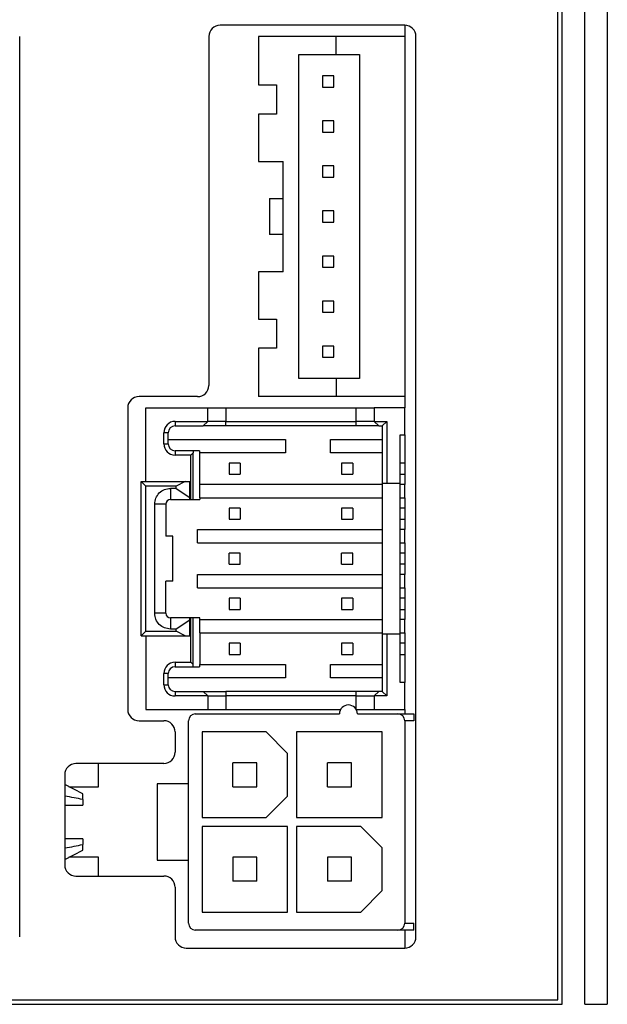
# Model space of a CAD drawing. Header units: millimetres. Extents: x 0 to 594, y 0 to 420.
# Tile 18 of 36: x 403 to 429, y 228 to 272. Entities that reach past the tile are written whole.
import ezdxf

# ---------------------------------------------------------------- set-up
doc = ezdxf.new("R2010")
doc.units = ezdxf.units.MM
doc.header["$PDSIZE"] = -1
doc.styles.get("Standard").update_dxf_attribs({"font": 'txt.shx', "bigfont": 'whgtxt.shx'})
doc.dimstyles.new('ISO-25', dxfattribs={"dimtxt": 2.5, "dimasz": 2.5, "dimexe": 1.25, "dimexo": 0.625, "dimtad": 1, "dimtxsty": 'Standard', "dimcen": 2.5, "dimadec": 0, "dimazin": 0, "dimtfac": 1, "dimtmove": 0, "dimatfit": 3, "dimfxl": 0, "dimarcsym": 0})

# ---------------------------------------------------------------- blocks, each defined once
blk = doc.blocks.new('*D31')
at = {"color": 8, "lineweight": -2}
for p, q in [((429.279, 226.193), (429.279, 198.2)), ((411.779, 211.143), (411.779, 198.2)), ((415.779, 200.2), (425.279, 200.2))]:
    blk.add_line(p, q, dxfattribs=at)
at = {"color": 8}
for points in [[(415.779, 200.866), (415.779, 199.533), (411.779, 200.2)], [(425.279, 200.866), (425.279, 199.533), (429.279, 200.2)]]:
    blk.add_solid(points, dxfattribs=at)
at = {"layer": 'Defpoints', "color": 0}
for p in [(429.279, 228.193), (411.779, 213.143), (429.279, 200.2)]:
    blk.add_point(p, dxfattribs=at)
at = {"color": 3, "insert": (420.529, 204.2), "char_height": 4, "attachment_point": 5}
blk.add_mtext('\\A1;17.5', dxfattribs=at)

msp = doc.modelspace()

# ---------------------------------------------------------------- linework, layer by layer
for p, q in [((427.079, 228.393), (427.079, 318.993)), ((427.279, 228.193), (427.279, 319.193)), ((428.279, 228.193), (428.279, 319.193)), ((429.279, 319.193), (429.279, 228.193)), ((420.279, 271.693), (412.079, 271.693)), ((420.279, 271.693), (420.279, 271.193)), ((403.179, 231.193), (403.179, 271.193)), ((411.579, 271.193), (411.579, 255.693)), ((413.779, 271.193), (413.779, 269.043)), ((417.229, 271.193), (413.779, 271.193)), ((417.229, 270.393), (417.229, 271.193)), ((420.279, 271.193), (417.229, 271.193)), ((420.279, 271.193), (420.279, 255.193)), ((420.779, 231.193), (420.779, 271.193)), ((415.579, 255.993), (415.579, 270.393)), ((415.579, 270.393), (417.229, 270.393)), ((417.229, 270.393), (418.279, 270.393)), ((418.279, 270.393), (418.279, 255.993)), ((416.629, 269.443), (416.629, 268.943)), ((417.129, 269.443), (416.629, 269.443)), ((417.129, 268.943), (417.129, 269.443)), ((413.779, 269.043), (414.579, 269.043)), ((414.579, 269.043), (414.579, 267.743)), ((416.629, 268.943), (417.129, 268.943)), ((413.779, 267.743), (413.779, 265.643)), ((414.579, 267.743), (413.779, 267.743)), ((417.129, 267.443), (416.629, 267.443)), ((416.629, 267.443), (416.629, 266.943)), ((417.129, 266.943), (417.129, 267.443)), ((416.629, 266.943), (417.129, 266.943)), ((413.779, 265.643), (414.879, 265.643)), ((414.879, 260.743), (414.879, 265.643)), ((416.629, 265.443), (416.629, 264.943)), ((417.129, 265.443), (416.629, 265.443)), ((417.129, 264.943), (417.129, 265.443)), ((416.629, 264.943), (417.129, 264.943)), ((414.279, 263.993), (414.879, 263.993)), ((414.279, 263.993), (414.279, 262.393)), ((416.629, 263.443), (416.629, 262.943)), ((417.129, 263.443), (416.629, 263.443)), ((417.129, 262.943), (417.129, 263.443)), ((416.629, 262.943), (417.129, 262.943)), ((414.879, 262.393), (414.279, 262.393)), ((416.629, 261.443), (416.629, 260.943)), ((417.129, 261.443), (416.629, 261.443)), ((417.129, 260.943), (417.129, 261.443)), ((416.629, 260.943), (417.129, 260.943)), ((413.779, 260.743), (413.779, 258.643)), ((414.879, 260.743), (413.779, 260.743)), ((416.629, 259.443), (416.629, 258.943)), ((417.129, 259.443), (416.629, 259.443)), ((417.129, 258.943), (417.129, 259.443)), ((413.779, 258.643), (414.579, 258.643)), ((414.579, 258.643), (414.579, 257.343)), ((416.629, 258.943), (417.129, 258.943)), ((413.779, 257.343), (413.779, 255.193)), ((414.579, 257.343), (413.779, 257.343)), ((416.629, 257.443), (416.629, 256.943)), ((417.129, 257.443), (416.629, 257.443)), ((417.129, 256.943), (417.129, 257.443)), ((416.629, 256.943), (417.129, 256.943)), ((417.229, 255.993), (415.579, 255.993)), ((417.229, 255.993), (417.229, 255.193)), ((418.279, 255.993), (417.229, 255.993)), ((411.079, 255.193), (408.479, 255.193)), ((417.229, 255.193), (413.779, 255.193)), ((420.279, 255.193), (417.229, 255.193)), ((420.279, 255.193), (420.279, 254.693)), ((407.979, 254.693), (407.979, 241.293)), ((408.779, 251.418), (408.779, 254.693)), ((408.779, 254.693), (411.529, 254.693)), ((411.529, 254.093), (411.529, 254.693)), ((411.529, 254.693), (412.329, 254.693)), ((412.329, 254.693), (412.329, 254.093)), ((412.329, 254.693), (418.129, 254.693)), ((418.129, 254.093), (418.129, 254.693)), ((418.129, 254.693), (418.929, 254.693)), ((418.929, 254.693), (418.929, 254.093)), ((420.279, 254.693), (418.929, 254.693)), ((420.279, 253.493), (420.279, 254.693)), ((410.079, 254.093), (411.529, 254.093)), ((410.079, 254.093), (410.079, 253.893)), ((410.079, 253.893), (411.329, 253.893)), ((411.329, 253.893), (411.529, 254.093)), ((412.329, 254.093), (411.529, 254.093)), ((412.329, 253.893), (412.329, 254.093)), ((412.329, 254.093), (418.129, 254.093)), ((418.129, 253.893), (412.329, 253.893)), ((418.129, 253.893), (418.129, 254.093)), ((418.929, 254.093), (418.129, 254.093)), ((418.929, 254.093), (419.479, 254.093)), ((418.929, 254.093), (419.129, 253.893)), ((419.129, 253.893), (419.279, 253.893)), ((419.479, 254.093), (419.279, 253.893)), ((419.279, 253.893), (419.279, 251.343)), ((419.479, 254.093), (419.479, 251.343)), ((409.579, 253.093), (409.579, 253.593)), ((409.779, 253.593), (409.579, 253.593)), ((409.779, 253.093), (409.779, 253.593)), ((420.079, 253.493), (420.279, 253.493)), ((420.079, 251.343), (420.079, 253.493)), ((420.279, 253.493), (420.279, 251.293)), ((409.579, 253.093), (409.779, 253.093)), ((409.779, 253.293), (414.979, 253.293)), ((414.979, 253.293), (414.979, 252.693)), ((416.979, 253.293), (419.279, 253.293)), ((416.979, 252.693), (416.979, 253.293)), ((410.079, 252.793), (410.079, 252.593)), ((410.879, 252.793), (410.079, 252.793)), ((410.779, 252.593), (410.079, 252.593)), ((410.879, 252.693), (410.779, 252.593)), ((410.779, 250.618), (410.779, 252.593)), ((410.879, 252.793), (410.879, 252.693)), ((411.171, 252.793), (410.879, 252.793)), ((410.879, 250.618), (410.879, 252.693)), ((411.171, 252.793), (411.171, 252.693)), ((414.979, 252.693), (411.171, 252.693)), ((411.179, 251.293), (411.179, 252.693)), ((419.279, 252.693), (416.979, 252.693)), ((412.979, 252.243), (412.479, 252.243)), ((412.479, 252.243), (412.479, 251.743)), ((412.979, 252.243), (412.979, 251.743)), ((417.979, 252.243), (417.479, 252.243)), ((417.479, 252.243), (417.479, 251.743)), ((417.979, 252.243), (417.979, 251.743)), ((420.279, 252.243), (420.079, 252.243)), ((412.479, 251.743), (412.979, 251.743)), ((417.479, 251.743), (417.979, 251.743)), ((420.079, 251.743), (420.279, 251.743)), ((408.579, 251.418), (410.529, 251.418)), ((408.779, 251.218), (408.579, 251.418)), ((408.579, 244.568), (408.579, 251.418)), ((408.779, 244.768), (408.779, 251.218)), ((410.129, 251.218), (408.779, 251.218)), ((410.529, 251.418), (410.129, 251.218)), ((410.129, 251.118), (410.129, 251.218)), ((410.529, 251.418), (410.729, 251.418)), ((410.729, 250.718), (410.729, 251.418)), ((411.171, 251.293), (411.171, 250.693)), ((419.279, 251.293), (411.171, 251.293)), ((419.279, 251.343), (419.479, 251.343)), ((419.279, 251.343), (419.279, 244.643)), ((419.479, 251.343), (420.079, 251.343)), ((420.079, 244.643), (420.079, 251.343)), ((420.279, 251.293), (420.079, 251.293)), ((420.279, 250.693), (420.279, 251.293)), ((409.876, 251.118), (409.876, 250.618)), ((410.129, 251.118), (409.876, 251.118)), ((410.129, 251.118), (410.729, 250.718)), ((410.729, 250.618), (410.729, 250.718)), ((411.171, 250.693), (419.279, 250.693)), ((411.179, 250.693), (411.179, 250.618)), ((420.079, 250.693), (420.279, 250.693)), ((420.279, 250.693), (420.279, 249.293)), ((409.176, 245.568), (409.176, 250.418)), ((409.676, 250.418), (409.176, 250.418)), ((409.676, 250.418), (409.676, 248.993)), ((409.876, 250.618), (410.729, 250.618)), ((410.729, 250.618), (410.779, 250.618)), ((410.779, 250.618), (410.879, 250.618)), ((410.879, 250.618), (411.179, 250.618)), ((412.979, 250.243), (412.479, 250.243)), ((412.479, 250.243), (412.479, 249.743)), ((412.979, 250.243), (412.979, 249.743)), ((417.979, 250.243), (417.479, 250.243)), ((417.479, 250.243), (417.479, 249.743)), ((417.979, 250.243), (417.979, 249.743)), ((420.279, 250.243), (420.079, 250.243)), ((412.479, 249.743), (412.979, 249.743)), ((417.479, 249.743), (417.979, 249.743)), ((420.079, 249.743), (420.279, 249.743)), ((409.976, 248.993), (409.676, 248.993)), ((409.976, 246.993), (409.976, 248.993)), ((411.079, 249.293), (419.279, 249.293)), ((411.079, 248.693), (411.079, 249.293)), ((420.279, 249.293), (420.079, 249.293)), ((420.279, 248.693), (420.279, 249.293)), ((411.079, 248.693), (419.279, 248.693)), ((420.079, 248.693), (420.279, 248.693)), ((420.279, 248.693), (420.279, 247.293)), ((412.479, 247.743), (412.479, 248.243)), ((412.979, 248.243), (412.479, 248.243)), ((412.979, 247.743), (412.979, 248.243)), ((417.979, 248.243), (417.479, 248.243)), ((417.479, 247.743), (417.479, 248.243)), ((417.979, 247.743), (417.979, 248.243)), ((420.279, 248.243), (420.079, 248.243)), ((412.479, 247.743), (412.979, 247.743)), ((417.479, 247.743), (417.979, 247.743)), ((420.279, 247.743), (420.079, 247.743)), ((411.079, 246.693), (411.079, 247.293)), ((411.079, 247.293), (419.279, 247.293)), ((420.279, 247.293), (420.079, 247.293)), ((420.279, 246.693), (420.279, 247.293)), ((409.976, 246.993), (409.676, 246.993)), ((409.676, 245.568), (409.676, 246.993)), ((411.079, 246.693), (419.279, 246.693)), ((420.079, 246.693), (420.279, 246.693)), ((420.279, 246.693), (420.279, 245.293)), ((412.979, 246.243), (412.479, 246.243)), ((412.479, 246.243), (412.479, 245.743)), ((412.979, 246.243), (412.979, 245.743)), ((417.979, 246.243), (417.479, 246.243)), ((417.479, 246.243), (417.479, 245.743)), ((417.979, 246.243), (417.979, 245.743)), ((420.279, 246.243), (420.079, 246.243)), ((409.676, 245.568), (409.176, 245.568)), ((412.479, 245.743), (412.979, 245.743)), ((417.479, 245.743), (417.979, 245.743)), ((420.079, 245.743), (420.279, 245.743)), ((409.876, 245.368), (409.876, 244.868)), ((410.729, 245.368), (409.876, 245.368)), ((410.729, 245.268), (410.129, 244.868)), ((410.729, 245.268), (410.729, 245.368)), ((410.779, 245.368), (410.729, 245.368)), ((410.729, 244.568), (410.729, 245.268)), ((410.779, 243.393), (410.779, 245.368)), ((410.879, 245.368), (410.779, 245.368)), ((410.879, 243.293), (410.879, 245.368)), ((411.179, 245.368), (410.879, 245.368)), ((411.171, 245.293), (411.171, 244.693)), ((411.171, 245.293), (419.279, 245.293)), ((411.179, 245.293), (411.179, 245.368)), ((420.279, 245.293), (420.079, 245.293)), ((420.279, 244.693), (420.279, 245.293)), ((408.579, 244.568), (408.779, 244.768)), ((408.579, 244.568), (410.529, 244.568)), ((408.779, 244.768), (410.129, 244.768)), ((408.779, 244.568), (408.779, 241.293)), ((410.129, 244.868), (409.876, 244.868)), ((410.129, 244.768), (410.129, 244.868)), ((410.529, 244.568), (410.129, 244.768)), ((410.529, 244.568), (410.729, 244.568)), ((411.171, 244.693), (419.279, 244.693)), ((411.179, 244.693), (411.179, 243.293)), ((419.279, 244.643), (419.279, 242.093)), ((419.479, 244.643), (419.279, 244.643)), ((419.479, 244.643), (419.479, 241.893)), ((420.079, 244.643), (419.479, 244.643)), ((420.079, 244.693), (420.279, 244.693)), ((420.079, 242.493), (420.079, 244.643)), ((420.279, 244.693), (420.279, 242.493)), ((412.479, 244.243), (412.479, 243.743)), ((412.979, 244.243), (412.479, 244.243)), ((412.979, 244.243), (412.979, 243.743)), ((417.979, 244.243), (417.479, 244.243)), ((417.479, 244.243), (417.479, 243.743)), ((417.979, 244.243), (417.979, 243.743)), ((420.279, 244.243), (420.079, 244.243)), ((412.479, 243.743), (412.979, 243.743)), ((417.479, 243.743), (417.979, 243.743)), ((420.079, 243.743), (420.279, 243.743)), ((410.079, 243.393), (410.079, 243.193)), ((410.079, 243.393), (410.779, 243.393)), ((410.779, 243.393), (410.879, 243.293)), ((410.879, 243.193), (410.879, 243.293)), ((411.171, 243.293), (411.171, 243.193)), ((411.171, 243.293), (414.979, 243.293)), ((414.979, 243.293), (414.979, 242.693)), ((416.979, 242.693), (416.979, 243.293)), ((416.979, 243.293), (419.279, 243.293)), ((409.579, 242.393), (409.579, 242.893)), ((409.779, 242.893), (409.579, 242.893)), ((409.779, 242.393), (409.779, 242.893)), ((410.079, 243.193), (410.879, 243.193)), ((410.879, 243.193), (411.171, 243.193)), ((409.579, 242.393), (409.779, 242.393)), ((414.979, 242.693), (409.779, 242.693)), ((419.279, 242.693), (416.979, 242.693)), ((420.279, 242.493), (420.079, 242.493)), ((420.279, 241.293), (420.279, 242.493)), ((410.079, 242.093), (410.079, 241.893)), ((410.079, 242.093), (411.329, 242.093)), ((411.329, 242.093), (411.529, 241.893)), ((411.329, 242.093), (412.329, 242.093)), ((412.329, 242.093), (412.329, 241.893)), ((418.129, 242.093), (412.329, 242.093)), ((418.129, 241.893), (418.129, 242.093)), ((419.129, 242.093), (418.129, 242.093)), ((418.929, 241.893), (419.129, 242.093)), ((419.279, 242.093), (419.129, 242.093)), ((419.279, 242.093), (419.479, 241.893)), ((411.529, 241.893), (410.079, 241.893)), ((411.529, 241.893), (411.529, 241.293)), ((411.529, 241.893), (412.329, 241.893)), ((412.329, 241.893), (412.329, 241.293)), ((418.129, 241.893), (412.329, 241.893)), ((418.129, 241.893), (418.929, 241.893)), ((418.129, 241.293), (418.129, 241.893)), ((418.929, 241.893), (418.929, 241.293)), ((419.479, 241.893), (418.929, 241.893)), ((408.779, 241.293), (411.529, 241.293)), ((410.979, 241.093), (417.379, 241.093)), ((411.529, 241.293), (412.329, 241.293)), ((412.329, 241.293), (417.4326, 241.293)), ((418.1254, 241.293), (418.129, 241.293)), ((418.129, 241.293), (418.929, 241.293)), ((418.179, 241.093), (419.979, 241.093)), ((418.929, 241.293), (420.279, 241.293)), ((419.979, 241.093), (420.679, 241.093)), ((420.279, 241.293), (420.279, 241.093)), ((420.679, 241.093), (420.679, 240.793)), ((408.479, 240.793), (409.579, 240.793)), ((410.679, 237.993), (410.679, 240.793)), ((420.279, 240.793), (420.279, 231.793)), ((420.679, 240.793), (420.279, 240.793)), ((410.079, 240.293), (410.079, 239.393)), ((411.279, 240.293), (411.279, 236.493)), ((414.129, 240.293), (411.279, 240.293)), ((414.129, 240.293), (415.079, 239.343)), ((415.479, 240.293), (415.479, 236.493)), ((419.279, 240.293), (415.479, 240.293)), ((419.279, 236.493), (419.279, 240.293)), ((415.079, 237.443), (415.079, 239.343)), ((409.579, 238.893), (405.679, 238.893)), ((406.679, 237.858), (406.679, 238.893)), ((412.644, 237.858), (412.644, 238.928)), ((413.714, 238.928), (412.644, 238.928)), ((413.714, 237.858), (413.714, 238.928)), ((417.914, 238.928), (416.844, 238.928)), ((416.844, 237.858), (416.844, 238.928)), ((417.914, 237.858), (417.914, 238.928)), ((405.179, 238.393), (405.179, 234.393)), ((405.979, 237.543), (405.179, 237.9554)), ((405.3679, 237.858), (406.679, 237.858)), ((409.279, 237.993), (409.279, 234.593)), ((410.679, 237.993), (409.279, 237.993)), ((410.679, 234.593), (410.679, 237.993)), ((412.644, 237.858), (413.714, 237.858)), ((416.844, 237.858), (417.914, 237.858)), ((405.979, 237.293), (405.979, 237.543)), ((405.979, 237.293), (405.979, 237.043)), ((415.079, 237.443), (414.129, 236.493)), ((405.179, 237.043), (405.979, 237.043)), ((411.279, 236.493), (414.129, 236.493)), ((415.479, 236.493), (419.279, 236.493)), ((411.279, 236.093), (411.279, 232.293)), ((415.079, 236.093), (411.279, 236.093)), ((415.079, 232.293), (415.079, 236.093)), ((415.479, 236.093), (415.479, 232.293)), ((418.329, 236.093), (415.479, 236.093)), ((418.329, 236.093), (419.279, 235.143)), ((405.979, 235.543), (405.179, 235.543)), ((405.979, 235.543), (405.979, 235.293)), ((405.179, 234.6307), (405.979, 235.043)), ((405.979, 235.043), (405.979, 235.293)), ((419.279, 233.243), (419.279, 235.143)), ((406.679, 234.728), (405.3679, 234.728)), ((406.679, 233.893), (406.679, 234.728)), ((409.279, 234.593), (410.679, 234.593)), ((410.679, 231.793), (410.679, 234.593)), ((412.644, 234.728), (412.644, 233.658)), ((413.714, 234.728), (412.644, 234.728)), ((413.714, 233.658), (413.714, 234.728)), ((416.844, 234.728), (416.844, 233.658)), ((417.914, 234.728), (416.844, 234.728)), ((417.914, 233.658), (417.914, 234.728)), ((405.679, 233.893), (409.579, 233.893)), ((413.714, 233.658), (412.644, 233.658)), ((417.914, 233.658), (416.844, 233.658)), ((410.079, 233.393), (410.079, 231.193)), ((419.279, 233.243), (418.329, 232.293)), ((411.279, 232.293), (415.079, 232.293)), ((415.479, 232.293), (418.329, 232.293)), ((419.979, 231.493), (410.979, 231.493)), ((420.679, 231.493), (419.979, 231.493)), ((420.279, 231.793), (420.679, 231.793)), ((420.279, 231.493), (420.279, 230.693)), ((420.679, 231.493), (420.679, 231.793)), ((410.579, 230.693), (420.279, 230.693)), ((331.079, 228.393), (427.079, 228.393)), ((330.879, 228.193), (427.279, 228.193)), ((428.279, 228.193), (429.279, 228.193))]:
    msp.add_line(p, q)
for centre, radius, start, end in [((412.079, 271.193), 0.5, 90, 180), ((420.279, 271.193), 0.5, 0, 90), ((411.079, 255.693), 0.5, 270, 0), ((408.479, 254.693), 0.5, 90, 180), ((410.079, 253.593), 0.5, 90, 180), ((410.079, 253.593), 0.3, 90, 180), ((410.079, 253.093), 0.5, 180, 270), ((410.079, 253.093), 0.3, 180, 270), ((409.876, 250.418), 0.2, 90, 180), ((409.876, 245.568), 0.2, 180, 270), ((410.079, 242.893), 0.5, 90, 180), ((410.079, 242.893), 0.3, 90, 180), ((410.079, 242.393), 0.5, 180, 270), ((410.079, 242.393), 0.3, 180, 270), ((408.479, 241.293), 0.5, 180, 270), ((410.979, 240.793), 0.3, 90, 180), ((417.779, 241.093), 0.4, 0, 180), ((419.979, 240.793), 0.3, 0, 90), ((409.579, 240.293), 0.5, 0, 90), ((409.579, 239.393), 0.5, 270, 0), ((405.679, 238.393), 0.5, 90, 180), ((405.679, 234.393), 0.5, 180, 270), ((409.579, 233.393), 0.5, 0, 90), ((410.979, 231.793), 0.3, 180, 270), ((419.979, 231.793), 0.3, 270, 0), ((410.579, 231.193), 0.5, 180, 270), ((420.279, 231.193), 0.5, 270, 0)]:
    msp.add_arc(centre, radius, start, end)
for start_param, end_param in [(0.8162696, 0.9900443), (5.293141, 5.4669157)]:
    msp.add_ellipse((401.9585, 236.293), major_axis=(5.8698, 0), ratio=0.2338249, start_param=start_param, end_param=end_param)
for points, knots in [([(412.329, 253.893), (412.198, 253.893), (411.9359, 253.893), (411.6054, 253.893), (411.3741, 253.893), (411.3441, 253.893), (411.329, 253.893)], [0, 0, 0, 0, 0.2500005, 0.5000001, 0.7500007, 1, 1, 1, 1]), ([(419.129, 253.893), (419.114, 253.893), (419.0839, 253.893), (418.8527, 253.893), (418.5221, 253.893), (418.2601, 253.893), (418.129, 253.893)], [0, 0, 0, 0, 0.2499993, 0.5000006, 0.7499993, 1, 1, 1, 1]), ([(409.176, 250.418), (409.1865, 250.5097), (409.2076, 250.6932), (409.3695, 250.9246), (409.6008, 251.0865), (409.7843, 251.1075), (409.876, 251.118)], [0, 0, 0, 0, 0.2500043, 0.5000006, 0.7500017, 1, 1, 1, 1]), ([(409.876, 244.868), (409.7843, 244.8785), (409.6008, 244.8996), (409.3695, 245.0615), (409.2076, 245.2928), (409.1865, 245.4763), (409.176, 245.568)], [0, 0, 0, 0, 0.2500005, 0.4999986, 0.7500016, 1, 1, 1, 1])]:
    msp.add_open_spline(points, degree=3, knots=knots)

# ---------------------------------------------------------------- dimensions: what is measured, and where the dimension line sits
dim = msp.add_linear_dim(base=(429.279, 200.1997), p1=(411.779, 213.143), p2=(429.279, 228.193), dimstyle='ISO-25', override={"dimscale": 2, "dimtxt": 2, "dimasz": 2, "dimexe": 1, "dimexo": 1, "dimgap": 1, "dimdec": 3, "dimzin": 9, "dimdsep": 46, "dimcen": 0, "dimclrd": 8, "dimclre": 8, "dimclrt": 3, "dimadec": 3, "dimazin": 2, "dimtdec": 3, "dimfxl": 0.6, "dimtolj": 1, "dimtzin": 1, "dimarcsym": 1})
dim.commit()
dim.dimension.update_dxf_attribs({"geometry": '*D31', "text_midpoint": (420.529, 204.1997)})

doc.saveas('drawing.dxf')
